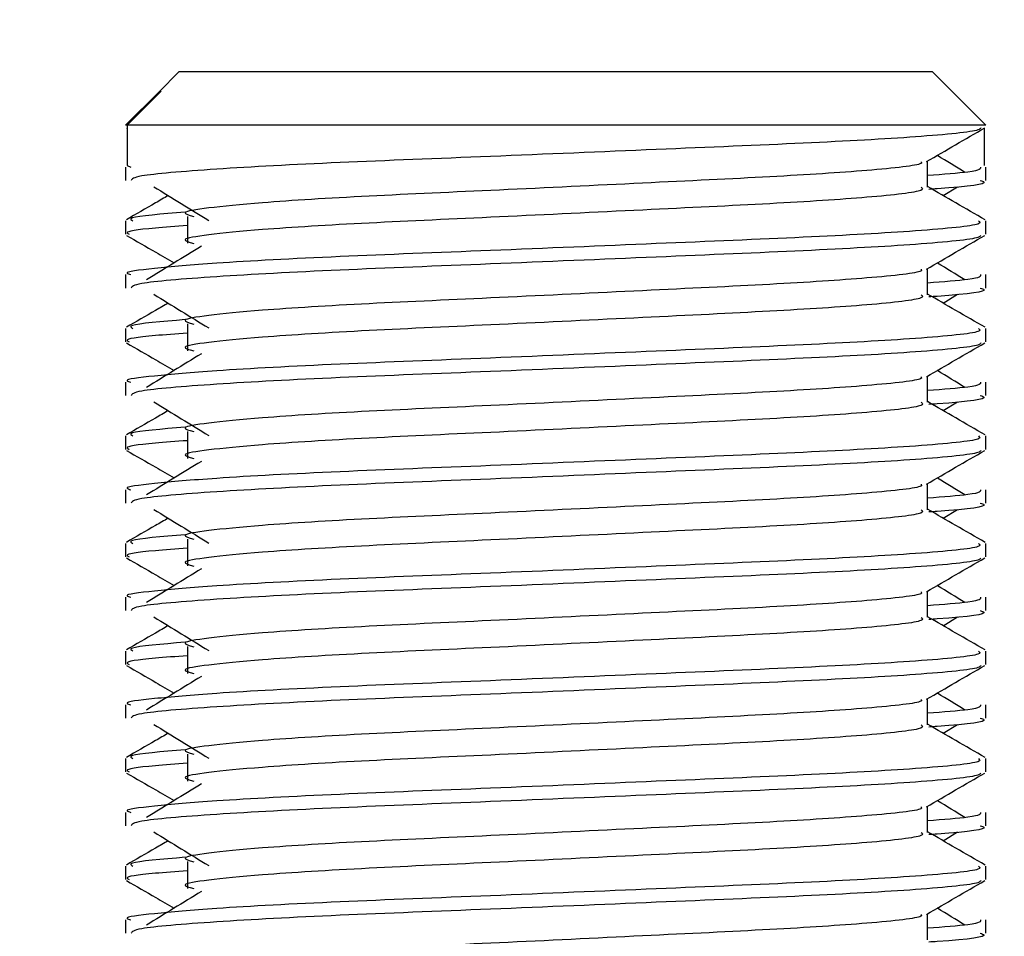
# Model space of a CAD drawing. Header units: millimetres. Extents: x 0 to 420, y 0 to 297.
# Tile 60 of 68: x 334.75 to 337.55, y 169.99 to 172.6. Entities that reach past the tile are written whole.
import ezdxf

# ---------------------------------------------------------------- set-up
doc = ezdxf.new("R2010")
doc.units = ezdxf.units.MM
doc.layers.add('QUOTE', color=174, linetype='Continuous')
doc.styles.add('SLDTEXTSTYLE3', font='TXT', dxfattribs={"width": 0.75})
doc.dimstyles.new('SLDDIMSTYLE1', dxfattribs={"dimtxt": 3, "dimasz": 3, "dimexe": 0, "dimexo": 0.0625, "dimgap": 0.75, "dimtad": 1, "dimlfac": 6.533088, "dimrnd": 1e-09, "dimzin": 12, "dimdsep": 46, "dimtxsty": 'SLDTEXTSTYLE3', "dimsah": 1, "dimcen": 0.09, "dimadec": 0, "dimazin": 3, "dimtfac": 1, "dimtdec": 3, "dimtofl": 0, "dimtmove": 0, "dimatfit": 3, "dimfxl": 0, "dimfrac": 2, "dimtolj": 1, "dimtzin": 12, "dimarcsym": 0})

# ---------------------------------------------------------------- blocks, each defined once
blk = doc.blocks.new('_D_1')
at = {"layer": 'QUOTE'}
for p, q in [((328.3247, 280.2243), (365.9198, 280.2243)), ((363.9198, 142.6018), (363.9198, 280.2243)), ((347.391, 142.6018), (365.9198, 142.6018))]:
    blk.add_line(p, q, dxfattribs=at)
for points in [[(363.9198, 280.2243), (363.4198, 277.2243), (364.4198, 277.2243)], [(363.9198, 142.6018), (364.4198, 145.6018), (363.4198, 145.6018)]]:
    blk.add_solid(points, dxfattribs=at)
at = {"layer": 'QUOTE', "insert": (360.0526, 206.4256), "char_height": 3, "attachment_point": 1, "rotation": 90, "style": 'SLDTEXTSTYLE3'}
blk.add_mtext('899,1', dxfattribs=at)

msp = doc.modelspace()

# ---------------------------------------------------------------- linework, layer by layer
at = {"color": 7, "linetype": 'Continuous', "lineweight": 25}
for p, q in [((335.2026, 172.4499), (335.1441, 172.3914)), ((335.2026, 172.4499), (336.367, 172.4499)), ((336.367, 172.4499), (337.3456, 172.4499)), ((337.4986, 172.2968), (337.3456, 172.4499)), ((335.1441, 172.3913), (335.0496, 172.2968)), ((335.0542, 172.2968), (335.1508, 172.3938)), ((335.1442, 172.3913), (335.1508, 172.3938)), ((335.0542, 172.2968), (335.0496, 172.2968)), ((335.0542, 172.2968), (335.0542, 172.182)), ((337.4986, 172.2968), (335.0542, 172.2968)), ((335.0525, 172.2896), (335.0542, 172.2886)), ((337.494, 172.2886), (337.494, 172.182)), ((337.3329, 172.1208), (337.3329, 172.1954)), ((335.0496, 172.1778), (335.0496, 172.1397)), ((335.0542, 172.182), (335.0649, 172.1778)), ((337.4986, 172.1397), (337.4986, 172.1778)), ((337.3771, 172.0968), (337.4181, 172.1219)), ((335.0496, 172.0247), (335.0496, 171.9866)), ((335.2258, 172.0374), (335.2258, 171.9609)), ((337.4986, 171.9866), (337.4986, 172.0247)), ((337.3329, 171.8146), (337.3329, 171.8893)), ((335.0496, 171.8717), (335.0496, 171.8336)), ((337.4986, 171.8336), (337.4986, 171.8717)), ((337.3771, 171.7907), (337.4181, 171.8157)), ((335.0496, 171.7186), (335.0496, 171.6804)), ((335.2258, 171.7313), (335.2258, 171.6547)), ((337.4986, 171.6804), (337.4986, 171.7186)), ((337.3329, 171.5085), (337.3329, 171.5831)), ((335.0496, 171.5656), (335.0496, 171.5274)), ((337.4986, 171.5274), (337.4986, 171.5656)), ((337.3771, 171.4845), (337.4181, 171.5096)), ((335.0496, 171.4125), (335.0496, 171.3743)), ((335.2258, 171.4251), (335.2258, 171.3486)), ((337.4986, 171.3743), (337.4986, 171.4125)), ((335.0496, 171.2594), (335.0496, 171.2213)), ((337.3329, 171.2023), (337.3329, 171.277)), ((337.4986, 171.2213), (337.4986, 171.2594)), ((337.3771, 171.1784), (337.4181, 171.2035)), ((335.2258, 171.119), (335.2258, 171.0425)), ((335.0496, 171.1063), (335.0496, 171.0682)), ((337.4986, 171.0682), (337.4986, 171.1063)), ((335.0496, 170.9533), (335.0496, 170.9152)), ((337.3329, 170.8962), (337.3329, 170.9709)), ((337.4986, 170.9152), (337.4986, 170.9533)), ((337.3771, 170.8722), (337.4181, 170.8973)), ((335.2258, 170.8129), (335.2258, 170.7363)), ((335.0496, 170.8002), (335.0496, 170.762)), ((337.4986, 170.762), (337.4986, 170.8002)), ((335.0496, 170.6472), (335.0496, 170.609)), ((337.3329, 170.5901), (337.3329, 170.6647)), ((337.4986, 170.609), (337.4986, 170.6472)), ((337.3771, 170.5661), (337.4181, 170.5912)), ((335.2258, 170.5067), (335.2258, 170.4302)), ((335.0496, 170.4941), (335.0496, 170.4559)), ((337.4986, 170.4559), (337.4986, 170.4941)), ((335.0496, 170.341), (335.0496, 170.3029)), ((337.3329, 170.2839), (337.3329, 170.3586)), ((337.4986, 170.3029), (337.4986, 170.341)), ((337.3771, 170.26), (337.4181, 170.2851)), ((335.2258, 170.2006), (335.2258, 170.1241)), ((335.0496, 170.1879), (335.0496, 170.1498)), ((337.4986, 170.1498), (337.4986, 170.1879)), ((337.3329, 169.9778), (337.3329, 170.0525)), ((335.0496, 170.0349), (335.0496, 169.9968)), ((337.4986, 169.9968), (337.4986, 170.0349))]:
    msp.add_line(p, q, dxfattribs=at)
for points, knots in [([(337.484, 172.2894), (337.4831, 172.2875), (337.4791, 172.2796), (337.3209, 172.2637), (336.9973, 172.2459), (336.5629, 172.2281), (336.0905, 172.2079), (335.6414, 172.1909), (335.2879, 172.172), (335.0749, 172.1539), (335.0682, 172.1439), (335.0654, 172.1397)], [0, 0, 0, 0, 0.039912, 0.166158, 0.289058, 0.411836, 0.5381, 0.659517, 0.783982, 0.909693, 1, 1, 1, 1]), ([(337.3296, 172.1935), (337.3573, 172.2095), (337.4127, 172.2416), (337.468, 172.2736), (337.4957, 172.2896)], [0, 0, 0, 0, 0.499936, 1, 1, 1, 1]), ([(337.4392, 172.1628), (337.4132, 172.1788), (337.3869, 172.1949), (337.3605, 172.211), (337.3603, 172.2112)], [0, 0, 0, 0, 0.989832, 1, 1, 1, 1]), ([(337.3141, 172.1932), (337.3154, 172.1915), (337.321, 172.1838), (337.1769, 172.1681), (336.9001, 172.1502), (336.5237, 172.1324), (336.1151, 172.1122), (335.7281, 172.0953), (335.4421, 172.0779), (335.2773, 172.0613), (335.2003, 172.049), (335.2303, 172.0408), (335.2437, 172.0371)], [0, 0, 0, 0, 0.035107, 0.156135, 0.273953, 0.391653, 0.512699, 0.629093, 0.748412, 0.840135, 0.92875, 1, 1, 1, 1]), ([(337.4833, 172.1778), (337.484, 172.1733), (337.4852, 172.1655), (337.3771, 172.1571), (337.3329, 172.1537)], [0, 0, 0, 0, 0.590683, 1, 1, 1, 1]), ([(337.4828, 172.1397), (337.4872, 172.1383), (337.5101, 172.1309), (337.4512, 172.1218), (337.3443, 172.115), (337.3362, 172.1144)], [0, 0, 0, 0, 0.18373, 0.938556, 1, 1, 1, 1]), ([(335.1301, 172.1219), (335.1562, 172.1059), (335.2084, 172.0739), (335.2605, 172.042), (335.2865, 172.026)], [0, 0, 0, 0, 0.500011, 1, 1, 1, 1]), ([(337.3146, 172.1205), (337.318, 172.1176), (337.328, 172.1087), (337.179, 172.0916), (336.8995, 172.0737), (336.5239, 172.0559), (336.1151, 172.0357), (335.7281, 172.0187), (335.4421, 172.0014), (335.2773, 171.9847), (335.2003, 171.9725), (335.2303, 171.9643), (335.2437, 171.9606)], [0, 0, 0, 0, 0.059132, 0.177163, 0.292064, 0.406849, 0.524898, 0.638409, 0.754774, 0.844226, 0.930647, 1, 1, 1, 1]), ([(337.4963, 172.0278), (337.4686, 172.0438), (337.4142, 172.0753), (337.3597, 172.1068), (337.3329, 172.1223)], [0, 0, 0, 0, 0.508368, 1, 1, 1, 1]), ([(335.1711, 172.0968), (335.159, 172.0898), (335.1193, 172.0668), (335.0796, 172.0438), (335.0519, 172.0278)], [0, 0, 0, 0, 0.303338, 1, 1, 1, 1]), ([(335.219, 172.0498), (335.1527, 172.0442), (335.0509, 172.0355), (335.0656, 172.0275), (335.0708, 172.0247)], [0, 0, 0, 0, 0.651043, 1, 1, 1, 1]), ([(337.4774, 172.0247), (337.4812, 172.0218), (337.4927, 172.0129), (337.3205, 171.9959), (336.9974, 171.978), (336.563, 171.9602), (336.0901, 171.94), (335.643, 171.9231), (335.3107, 171.9057), (335.1246, 171.8891), (335.0395, 171.879), (335.0601, 171.8731), (335.0649, 171.8717)], [0, 0, 0, 0, 0.061077, 0.184512, 0.304677, 0.424721, 0.548174, 0.666888, 0.788581, 0.882129, 0.97251, 1, 1, 1, 1]), ([(335.2258, 172.0113), (335.1933, 172.0089), (335.0932, 172.0016), (335.0455, 171.9938), (335.057, 171.9879), (335.0597, 171.9866)], [0, 0, 0, 0, 0.270543, 0.831179, 1, 1, 1, 1]), ([(335.0525, 171.9835), (335.0802, 171.9675), (335.1253, 171.9413), (335.1705, 171.9152), (335.1879, 171.9051)], [0, 0, 0, 0, 0.61317, 1, 1, 1, 1]), ([(337.484, 171.9833), (337.4831, 171.9814), (337.4791, 171.9735), (337.3209, 171.9576), (336.9973, 171.9398), (336.5629, 171.9219), (336.0905, 171.9017), (335.6414, 171.8848), (335.2879, 171.8659), (335.0749, 171.8478), (335.0682, 171.8378), (335.0654, 171.8336)], [0, 0, 0, 0, 0.039912, 0.166158, 0.289058, 0.411836, 0.5381, 0.659517, 0.783982, 0.909693, 1, 1, 1, 1]), ([(337.3296, 171.8873), (337.3573, 171.9034), (337.4127, 171.9354), (337.468, 171.9675), (337.4957, 171.9835)], [0, 0, 0, 0, 0.499936, 1, 1, 1, 1]), ([(335.2654, 171.9525), (335.2393, 171.9365), (335.1871, 171.9046), (335.135, 171.8726), (335.109, 171.8567)], [0, 0, 0, 0, 0.49999, 1, 1, 1, 1]), ([(337.4392, 171.8567), (337.4132, 171.8726), (337.3869, 171.8888), (337.3605, 171.9049), (337.3603, 171.9051)], [0, 0, 0, 0, 0.989832, 1, 1, 1, 1]), ([(337.3141, 171.8871), (337.3154, 171.8854), (337.321, 171.8777), (337.1769, 171.8619), (336.9001, 171.8441), (336.5237, 171.8263), (336.1151, 171.8061), (335.7281, 171.7891), (335.4421, 171.7718), (335.2773, 171.7551), (335.2003, 171.7429), (335.2303, 171.7347), (335.2437, 171.731)], [0, 0, 0, 0, 0.035107, 0.156135, 0.273953, 0.391653, 0.512699, 0.629093, 0.748412, 0.840135, 0.92875, 1, 1, 1, 1]), ([(337.4833, 171.8717), (337.484, 171.8671), (337.4852, 171.8594), (337.3771, 171.851), (337.3329, 171.8476)], [0, 0, 0, 0, 0.590683, 1, 1, 1, 1]), ([(337.4828, 171.8336), (337.4872, 171.8321), (337.5101, 171.8248), (337.4512, 171.8157), (337.3443, 171.8088), (337.3362, 171.8083)], [0, 0, 0, 0, 0.18373, 0.938556, 1, 1, 1, 1]), ([(335.1711, 171.7907), (335.159, 171.7837), (335.1193, 171.7607), (335.0796, 171.7377), (335.0519, 171.7217)], [0, 0, 0, 0, 0.303338, 1, 1, 1, 1]), ([(335.1301, 171.8157), (335.1562, 171.7998), (335.2084, 171.7678), (335.2605, 171.7358), (335.2865, 171.7199)], [0, 0, 0, 0, 0.500011, 1, 1, 1, 1]), ([(337.3146, 171.8144), (337.318, 171.8114), (337.328, 171.8025), (337.179, 171.7854), (336.8995, 171.7676), (336.5239, 171.7497), (336.1151, 171.7295), (335.7281, 171.7126), (335.4421, 171.6952), (335.2773, 171.6786), (335.2003, 171.6664), (335.2303, 171.6581), (335.2437, 171.6545)], [0, 0, 0, 0, 0.059132, 0.177163, 0.292064, 0.406849, 0.524898, 0.638409, 0.754774, 0.844226, 0.930647, 1, 1, 1, 1]), ([(337.4963, 171.7217), (337.4686, 171.7377), (337.4142, 171.7692), (337.3597, 171.8007), (337.3329, 171.8162)], [0, 0, 0, 0, 0.508368, 1, 1, 1, 1]), ([(335.219, 171.7437), (335.1527, 171.738), (335.0509, 171.7294), (335.0656, 171.7214), (335.0708, 171.7186)], [0, 0, 0, 0, 0.651043, 1, 1, 1, 1]), ([(337.4774, 171.7186), (337.4812, 171.7157), (337.4927, 171.7068), (337.3205, 171.6898), (336.9974, 171.6719), (336.563, 171.6541), (336.0901, 171.6339), (335.643, 171.6169), (335.3107, 171.5996), (335.1246, 171.5829), (335.0395, 171.5729), (335.0601, 171.567), (335.0649, 171.5656)], [0, 0, 0, 0, 0.0610772, 0.1845123, 0.3046768, 0.4247211, 0.5481742, 0.6668878, 0.7885815, 0.8821287, 0.9725098, 1, 1, 1, 1]), ([(335.2258, 171.7052), (335.1933, 171.7028), (335.0932, 171.6955), (335.0455, 171.6877), (335.057, 171.6818), (335.0597, 171.6804)], [0, 0, 0, 0, 0.270543, 0.831179, 1, 1, 1, 1]), ([(335.0525, 171.6774), (335.0802, 171.6613), (335.1253, 171.6352), (335.1705, 171.6091), (335.1879, 171.5989)], [0, 0, 0, 0, 0.61317, 1, 1, 1, 1]), ([(337.484, 171.6771), (337.4831, 171.6752), (337.4791, 171.6673), (337.3209, 171.6515), (336.9973, 171.6336), (336.5629, 171.6158), (336.0905, 171.5956), (335.6414, 171.5787), (335.2879, 171.5597), (335.0749, 171.5417), (335.0682, 171.5316), (335.0654, 171.5274)], [0, 0, 0, 0, 0.039912, 0.166158, 0.289058, 0.411836, 0.5381, 0.659517, 0.783982, 0.909693, 1, 1, 1, 1]), ([(337.3296, 171.5812), (337.3573, 171.5972), (337.4127, 171.6293), (337.468, 171.6613), (337.4957, 171.6774)], [0, 0, 0, 0, 0.499936, 1, 1, 1, 1]), ([(335.2654, 171.6464), (335.2393, 171.6304), (335.1871, 171.5984), (335.135, 171.5665), (335.109, 171.5505)], [0, 0, 0, 0, 0.49999, 1, 1, 1, 1]), ([(337.4392, 171.5505), (337.4132, 171.5665), (337.3869, 171.5826), (337.3605, 171.5988), (337.3603, 171.5989)], [0, 0, 0, 0, 0.989832, 1, 1, 1, 1]), ([(337.3141, 171.581), (337.3154, 171.5792), (337.321, 171.5715), (337.1769, 171.5558), (336.9001, 171.538), (336.5237, 171.5201), (336.1151, 171.4999), (335.7281, 171.483), (335.4421, 171.4656), (335.2773, 171.449), (335.2003, 171.4368), (335.2303, 171.4285), (335.2437, 171.4248)], [0, 0, 0, 0, 0.035107, 0.156135, 0.273953, 0.391653, 0.512699, 0.629093, 0.748412, 0.840135, 0.92875, 1, 1, 1, 1]), ([(337.4833, 171.5656), (337.484, 171.561), (337.4852, 171.5533), (337.3771, 171.5449), (337.3329, 171.5414)], [0, 0, 0, 0, 0.590683, 1, 1, 1, 1]), ([(337.4963, 171.4155), (337.4686, 171.4315), (337.4142, 171.4631), (337.3597, 171.4946), (337.3329, 171.5101)], [0, 0, 0, 0, 0.508368, 1, 1, 1, 1]), ([(337.4828, 171.5274), (337.4872, 171.526), (337.5101, 171.5187), (337.4512, 171.5095), (337.3443, 171.5027), (337.3362, 171.5022)], [0, 0, 0, 0, 0.18373, 0.938556, 1, 1, 1, 1]), ([(335.1711, 171.4845), (335.159, 171.4775), (335.1193, 171.4545), (335.0796, 171.4315), (335.0519, 171.4155)], [0, 0, 0, 0, 0.3033381, 1, 1, 1, 1]), ([(335.1301, 171.5096), (335.1562, 171.4936), (335.2084, 171.4617), (335.2605, 171.4297), (335.2865, 171.4137)], [0, 0, 0, 0, 0.500011, 1, 1, 1, 1]), ([(337.3146, 171.5083), (337.318, 171.5053), (337.328, 171.4964), (337.179, 171.4793), (336.8995, 171.4614), (336.5239, 171.4436), (336.1151, 171.4234), (335.7281, 171.4065), (335.4421, 171.3891), (335.2773, 171.3725), (335.2003, 171.3603), (335.2303, 171.352), (335.2437, 171.3483)], [0, 0, 0, 0, 0.059132, 0.177163, 0.292064, 0.406849, 0.524898, 0.638409, 0.754774, 0.844226, 0.930647, 1, 1, 1, 1]), ([(335.219, 171.4376), (335.1527, 171.4319), (335.0509, 171.4232), (335.0656, 171.4153), (335.0708, 171.4125)], [0, 0, 0, 0, 0.651043, 1, 1, 1, 1]), ([(337.4774, 171.4125), (337.4812, 171.4095), (337.4927, 171.4007), (337.3205, 171.3836), (336.9974, 171.3658), (336.563, 171.3479), (336.0901, 171.3277), (335.643, 171.3108), (335.3107, 171.2934), (335.1246, 171.2768), (335.0395, 171.2668), (335.0601, 171.2608), (335.0649, 171.2594)], [0, 0, 0, 0, 0.061077, 0.184512, 0.304677, 0.424721, 0.548174, 0.666888, 0.788581, 0.882129, 0.97251, 1, 1, 1, 1]), ([(335.2258, 171.399), (335.1933, 171.3967), (335.0932, 171.3893), (335.0455, 171.3816), (335.057, 171.3757), (335.0597, 171.3743)], [0, 0, 0, 0, 0.270543, 0.831179, 1, 1, 1, 1]), ([(335.0525, 171.3712), (335.0802, 171.3552), (335.1253, 171.3291), (335.1705, 171.3029), (335.1879, 171.2928)], [0, 0, 0, 0, 0.61317, 1, 1, 1, 1]), ([(337.484, 171.371), (337.4831, 171.3691), (337.4791, 171.3612), (337.3209, 171.3453), (336.9973, 171.3275), (336.5629, 171.3097), (336.0905, 171.2895), (335.6414, 171.2725), (335.2879, 171.2536), (335.0749, 171.2355), (335.0682, 171.2255), (335.0654, 171.2213)], [0, 0, 0, 0, 0.0399117, 0.1661575, 0.2890582, 0.4118359, 0.5381002, 0.6595169, 0.7839817, 0.9096926, 1, 1, 1, 1]), ([(337.3296, 171.2751), (337.3573, 171.2911), (337.4127, 171.3232), (337.468, 171.3552), (337.4957, 171.3712)], [0, 0, 0, 0, 0.499936, 1, 1, 1, 1]), ([(335.2654, 171.3402), (335.2393, 171.3243), (335.1871, 171.2923), (335.135, 171.2604), (335.109, 171.2444)], [0, 0, 0, 0, 0.49999, 1, 1, 1, 1]), ([(337.4392, 171.2444), (337.4132, 171.2604), (337.3869, 171.2765), (337.3605, 171.2926), (337.3603, 171.2928)], [0, 0, 0, 0, 0.989832, 1, 1, 1, 1]), ([(337.3141, 171.2748), (337.3154, 171.2731), (337.321, 171.2654), (337.1769, 171.2497), (336.9001, 171.2318), (336.5237, 171.214), (336.1151, 171.1938), (335.7281, 171.1769), (335.4421, 171.1595), (335.2773, 171.1429), (335.2003, 171.1306), (335.2303, 171.1224), (335.2437, 171.1187)], [0, 0, 0, 0, 0.035107, 0.156135, 0.273953, 0.391653, 0.512699, 0.629093, 0.748412, 0.840135, 0.92875, 1, 1, 1, 1]), ([(337.4833, 171.2594), (337.484, 171.2549), (337.4852, 171.2471), (337.3771, 171.2387), (337.3329, 171.2353)], [0, 0, 0, 0, 0.590683, 1, 1, 1, 1]), ([(335.1301, 171.2035), (335.1562, 171.1875), (335.2084, 171.1555), (335.2605, 171.1236), (335.2865, 171.1076)], [0, 0, 0, 0, 0.500011, 1, 1, 1, 1]), ([(337.3146, 171.2021), (337.318, 171.1991), (337.328, 171.1903), (337.179, 171.1732), (336.8995, 171.1553), (336.5239, 171.1375), (336.1151, 171.1173), (335.7281, 171.1003), (335.4421, 171.083), (335.2773, 171.0663), (335.2003, 171.0541), (335.2303, 171.0459), (335.2437, 171.0422)], [0, 0, 0, 0, 0.059132, 0.1771634, 0.2920638, 0.4068492, 0.5248979, 0.6384095, 0.7547738, 0.8442256, 0.9306466, 1, 1, 1, 1]), ([(337.4963, 171.1094), (337.4686, 171.1254), (337.4142, 171.1569), (337.3597, 171.1884), (337.3329, 171.2039)], [0, 0, 0, 0, 0.508368, 1, 1, 1, 1]), ([(337.4828, 171.2213), (337.4872, 171.2199), (337.5101, 171.2125), (337.4512, 171.2034), (337.3443, 171.1965), (337.3362, 171.196)], [0, 0, 0, 0, 0.18373, 0.938556, 1, 1, 1, 1]), ([(335.1711, 171.1784), (335.159, 171.1714), (335.1193, 171.1484), (335.0796, 171.1254), (335.0519, 171.1094)], [0, 0, 0, 0, 0.303338, 1, 1, 1, 1]), ([(335.219, 171.1314), (335.1527, 171.1258), (335.0509, 171.1171), (335.0656, 171.1091), (335.0708, 171.1063)], [0, 0, 0, 0, 0.651043, 1, 1, 1, 1]), ([(337.4774, 171.1063), (337.4812, 171.1034), (337.4927, 171.0945), (337.3205, 171.0775), (336.9974, 171.0596), (336.563, 171.0418), (336.0901, 171.0216), (335.643, 171.0047), (335.3107, 170.9873), (335.1246, 170.9707), (335.0395, 170.9606), (335.0601, 170.9547), (335.0649, 170.9533)], [0, 0, 0, 0, 0.061077, 0.184512, 0.304677, 0.424721, 0.548174, 0.666888, 0.788581, 0.882129, 0.97251, 1, 1, 1, 1]), ([(335.2258, 171.0929), (335.1933, 171.0905), (335.0932, 171.0832), (335.0455, 171.0754), (335.057, 171.0695), (335.0597, 171.0682)], [0, 0, 0, 0, 0.270543, 0.831179, 1, 1, 1, 1]), ([(335.0525, 171.0651), (335.0802, 171.0491), (335.1253, 171.0229), (335.1705, 170.9968), (335.1879, 170.9867)], [0, 0, 0, 0, 0.6131696, 1, 1, 1, 1]), ([(337.484, 171.0649), (337.4831, 171.063), (337.4791, 171.0551), (337.3209, 171.0392), (336.9973, 171.0214), (336.5629, 171.0035), (336.0905, 170.9833), (335.6414, 170.9664), (335.2879, 170.9475), (335.0749, 170.9294), (335.0682, 170.9194), (335.0654, 170.9152)], [0, 0, 0, 0, 0.039912, 0.166158, 0.289058, 0.411836, 0.5381, 0.659517, 0.783982, 0.909693, 1, 1, 1, 1]), ([(337.3296, 170.9689), (337.3573, 170.985), (337.4127, 171.017), (337.468, 171.0491), (337.4957, 171.0651)], [0, 0, 0, 0, 0.499936, 1, 1, 1, 1]), ([(335.2654, 171.0341), (335.2393, 171.0181), (335.1871, 170.9862), (335.135, 170.9542), (335.109, 170.9382)], [0, 0, 0, 0, 0.49999, 1, 1, 1, 1]), ([(337.4392, 170.9382), (337.4132, 170.9542), (337.3869, 170.9704), (337.3605, 170.9865), (337.3603, 170.9867)], [0, 0, 0, 0, 0.989832, 1, 1, 1, 1]), ([(337.3141, 170.9687), (337.3154, 170.967), (337.321, 170.9593), (337.1769, 170.9435), (336.9001, 170.9257), (336.5237, 170.9079), (336.1151, 170.8877), (335.7281, 170.8707), (335.4421, 170.8534), (335.2773, 170.8367), (335.2003, 170.8245), (335.2303, 170.8163), (335.2437, 170.8126)], [0, 0, 0, 0, 0.035107, 0.156135, 0.273953, 0.391653, 0.512699, 0.629093, 0.748412, 0.840135, 0.92875, 1, 1, 1, 1]), ([(337.4833, 170.9533), (337.484, 170.9487), (337.4852, 170.941), (337.3771, 170.9326), (337.3329, 170.9292)], [0, 0, 0, 0, 0.590683, 1, 1, 1, 1]), ([(335.1301, 170.8973), (335.1562, 170.8814), (335.2084, 170.8494), (335.2605, 170.8174), (335.2865, 170.8015)], [0, 0, 0, 0, 0.5000113, 1, 1, 1, 1]), ([(337.3146, 170.896), (337.318, 170.893), (337.328, 170.8841), (337.179, 170.867), (336.8995, 170.8492), (336.5239, 170.8313), (336.1151, 170.8111), (335.7281, 170.7942), (335.4421, 170.7768), (335.2773, 170.7602), (335.2003, 170.748), (335.2303, 170.7397), (335.2437, 170.7361)], [0, 0, 0, 0, 0.059132, 0.177163, 0.292064, 0.406849, 0.524898, 0.638409, 0.754774, 0.844226, 0.930647, 1, 1, 1, 1]), ([(337.4963, 170.8033), (337.4686, 170.8193), (337.4142, 170.8508), (337.3597, 170.8823), (337.3329, 170.8978)], [0, 0, 0, 0, 0.508368, 1, 1, 1, 1]), ([(337.4828, 170.9152), (337.4872, 170.9137), (337.5101, 170.9064), (337.4512, 170.8973), (337.3443, 170.8904), (337.3362, 170.8899)], [0, 0, 0, 0, 0.18373, 0.938556, 1, 1, 1, 1]), ([(335.1711, 170.8722), (335.159, 170.8653), (335.1193, 170.8423), (335.0796, 170.8193), (335.0519, 170.8033)], [0, 0, 0, 0, 0.303338, 1, 1, 1, 1]), ([(335.219, 170.8253), (335.1527, 170.8196), (335.0509, 170.811), (335.0656, 170.803), (335.0708, 170.8002)], [0, 0, 0, 0, 0.651043, 1, 1, 1, 1]), ([(337.4774, 170.8002), (337.4812, 170.7973), (337.4927, 170.7884), (337.3205, 170.7714), (336.9974, 170.7535), (336.563, 170.7357), (336.0901, 170.7155), (335.643, 170.6985), (335.3107, 170.6812), (335.1246, 170.6645), (335.0395, 170.6545), (335.0601, 170.6486), (335.0649, 170.6472)], [0, 0, 0, 0, 0.061077, 0.184512, 0.304677, 0.424721, 0.548174, 0.666888, 0.788581, 0.882129, 0.97251, 1, 1, 1, 1]), ([(335.2258, 170.7868), (335.1933, 170.7844), (335.0932, 170.7771), (335.0455, 170.7693), (335.057, 170.7634), (335.0597, 170.762)], [0, 0, 0, 0, 0.270543, 0.831179, 1, 1, 1, 1]), ([(335.0525, 170.759), (335.0802, 170.7429), (335.1253, 170.7168), (335.1705, 170.6907), (335.1879, 170.6805)], [0, 0, 0, 0, 0.6131696, 1, 1, 1, 1]), ([(337.484, 170.7587), (337.4831, 170.7568), (337.4791, 170.7489), (337.3209, 170.7331), (336.9973, 170.7152), (336.5629, 170.6974), (336.0905, 170.6772), (335.6414, 170.6603), (335.2879, 170.6413), (335.0749, 170.6233), (335.0682, 170.6132), (335.0654, 170.609)], [0, 0, 0, 0, 0.039912, 0.166158, 0.289058, 0.411836, 0.5381, 0.659517, 0.783982, 0.909693, 1, 1, 1, 1]), ([(337.3296, 170.6628), (337.3573, 170.6788), (337.4127, 170.7109), (337.468, 170.7429), (337.4957, 170.759)], [0, 0, 0, 0, 0.499936, 1, 1, 1, 1]), ([(335.2654, 170.728), (335.2393, 170.712), (335.1871, 170.68), (335.135, 170.6481), (335.109, 170.6321)], [0, 0, 0, 0, 0.49999, 1, 1, 1, 1]), ([(337.4392, 170.6321), (337.4132, 170.6481), (337.3869, 170.6642), (337.3605, 170.6804), (337.3603, 170.6805)], [0, 0, 0, 0, 0.989832, 1, 1, 1, 1]), ([(337.3141, 170.6626), (337.3154, 170.6608), (337.321, 170.6531), (337.1769, 170.6374), (336.9001, 170.6196), (336.5237, 170.6017), (336.1151, 170.5815), (335.7281, 170.5646), (335.4421, 170.5472), (335.2773, 170.5306), (335.2003, 170.5184), (335.2303, 170.5101), (335.2437, 170.5064)], [0, 0, 0, 0, 0.035107, 0.156135, 0.273953, 0.391653, 0.512699, 0.629093, 0.748412, 0.840135, 0.92875, 1, 1, 1, 1]), ([(337.4833, 170.6472), (337.484, 170.6426), (337.4852, 170.6349), (337.3771, 170.6265), (337.3329, 170.623)], [0, 0, 0, 0, 0.590683, 1, 1, 1, 1]), ([(335.1301, 170.5912), (335.1562, 170.5752), (335.2084, 170.5433), (335.2605, 170.5113), (335.2865, 170.4953)], [0, 0, 0, 0, 0.500011, 1, 1, 1, 1]), ([(337.3146, 170.5898), (337.318, 170.5869), (337.328, 170.578), (337.179, 170.5609), (336.8995, 170.543), (336.5239, 170.5252), (336.1151, 170.505), (335.7281, 170.4881), (335.4421, 170.4707), (335.2773, 170.4541), (335.2003, 170.4418), (335.2303, 170.4336), (335.2437, 170.4299)], [0, 0, 0, 0, 0.059132, 0.1771634, 0.2920638, 0.4068492, 0.5248979, 0.6384095, 0.7547738, 0.8442256, 0.9306466, 1, 1, 1, 1]), ([(337.4963, 170.4971), (337.4686, 170.5131), (337.4142, 170.5447), (337.3597, 170.5762), (337.3329, 170.5917)], [0, 0, 0, 0, 0.508368, 1, 1, 1, 1]), ([(337.4828, 170.609), (337.4872, 170.6076), (337.5101, 170.6003), (337.4512, 170.5911), (337.3443, 170.5843), (337.3362, 170.5838)], [0, 0, 0, 0, 0.18373, 0.938556, 1, 1, 1, 1]), ([(335.1711, 170.5661), (335.159, 170.5591), (335.1193, 170.5361), (335.0796, 170.5131), (335.0519, 170.4971)], [0, 0, 0, 0, 0.3033381, 1, 1, 1, 1]), ([(335.219, 170.5192), (335.1527, 170.5135), (335.0509, 170.5048), (335.0656, 170.4969), (335.0708, 170.4941)], [0, 0, 0, 0, 0.651043, 1, 1, 1, 1]), ([(337.4774, 170.4941), (337.4812, 170.4911), (337.4927, 170.4823), (337.3205, 170.4652), (336.9974, 170.4474), (336.563, 170.4295), (336.0901, 170.4093), (335.643, 170.3924), (335.3107, 170.375), (335.1246, 170.3584), (335.0395, 170.3484), (335.0601, 170.3424), (335.0649, 170.341)], [0, 0, 0, 0, 0.061077, 0.184512, 0.304677, 0.424721, 0.548174, 0.666888, 0.788581, 0.882129, 0.97251, 1, 1, 1, 1]), ([(335.2258, 170.4806), (335.1933, 170.4783), (335.0932, 170.4709), (335.0455, 170.4632), (335.057, 170.4573), (335.0597, 170.4559)], [0, 0, 0, 0, 0.270543, 0.831179, 1, 1, 1, 1]), ([(335.0525, 170.4528), (335.0802, 170.4368), (335.1253, 170.4107), (335.1705, 170.3845), (335.1879, 170.3744)], [0, 0, 0, 0, 0.61317, 1, 1, 1, 1]), ([(337.484, 170.4526), (337.4831, 170.4507), (337.4791, 170.4428), (337.3209, 170.4269), (336.9973, 170.4091), (336.5629, 170.3913), (336.0905, 170.3711), (335.6414, 170.3541), (335.2879, 170.3352), (335.0749, 170.3171), (335.0682, 170.3071), (335.0654, 170.3029)], [0, 0, 0, 0, 0.039912, 0.166158, 0.289058, 0.411836, 0.5381, 0.659517, 0.783982, 0.909693, 1, 1, 1, 1]), ([(337.3296, 170.3567), (337.3573, 170.3727), (337.4127, 170.4048), (337.468, 170.4368), (337.4957, 170.4528)], [0, 0, 0, 0, 0.499936, 1, 1, 1, 1]), ([(335.2654, 170.4218), (335.2393, 170.4059), (335.1871, 170.3739), (335.135, 170.342), (335.109, 170.326)], [0, 0, 0, 0, 0.49999, 1, 1, 1, 1]), ([(337.4392, 170.326), (337.4132, 170.342), (337.3869, 170.3581), (337.3605, 170.3742), (337.3603, 170.3744)], [0, 0, 0, 0, 0.989832, 1, 1, 1, 1]), ([(337.3141, 170.3564), (337.3154, 170.3547), (337.321, 170.347), (337.1769, 170.3313), (336.9001, 170.3134), (336.5237, 170.2956), (336.1151, 170.2754), (335.7281, 170.2585), (335.4421, 170.2411), (335.2773, 170.2245), (335.2003, 170.2122), (335.2303, 170.204), (335.2437, 170.2003)], [0, 0, 0, 0, 0.035107, 0.156135, 0.273953, 0.391653, 0.512699, 0.629093, 0.748412, 0.840135, 0.92875, 1, 1, 1, 1]), ([(337.4833, 170.341), (337.484, 170.3365), (337.4852, 170.3287), (337.3771, 170.3203), (337.3329, 170.3169)], [0, 0, 0, 0, 0.590683, 1, 1, 1, 1]), ([(335.1301, 170.2851), (335.1562, 170.2691), (335.2084, 170.2371), (335.2605, 170.2052), (335.2865, 170.1892)], [0, 0, 0, 0, 0.500011, 1, 1, 1, 1]), ([(337.3146, 170.2837), (337.318, 170.2807), (337.328, 170.2719), (337.179, 170.2548), (336.8995, 170.2369), (336.5239, 170.2191), (336.1151, 170.1989), (335.7281, 170.1819), (335.4421, 170.1646), (335.2773, 170.1479), (335.2003, 170.1357), (335.2303, 170.1275), (335.2437, 170.1238)], [0, 0, 0, 0, 0.059132, 0.177163, 0.292064, 0.406849, 0.524898, 0.638409, 0.754774, 0.844226, 0.930647, 1, 1, 1, 1]), ([(337.4963, 170.191), (337.4686, 170.207), (337.4142, 170.2385), (337.3597, 170.27), (337.3329, 170.2855)], [0, 0, 0, 0, 0.508368, 1, 1, 1, 1]), ([(337.4828, 170.3029), (337.4872, 170.3015), (337.5101, 170.2941), (337.4512, 170.285), (337.3443, 170.2781), (337.3362, 170.2776)], [0, 0, 0, 0, 0.18373, 0.938556, 1, 1, 1, 1]), ([(335.1711, 170.26), (335.159, 170.253), (335.1193, 170.23), (335.0796, 170.207), (335.0519, 170.191)], [0, 0, 0, 0, 0.303338, 1, 1, 1, 1]), ([(335.219, 170.213), (335.1527, 170.2074), (335.0509, 170.1987), (335.0656, 170.1907), (335.0708, 170.1879)], [0, 0, 0, 0, 0.651043, 1, 1, 1, 1]), ([(337.4774, 170.1879), (337.4812, 170.185), (337.4927, 170.1761), (337.3205, 170.1591), (336.9974, 170.1412), (336.563, 170.1234), (336.0901, 170.1032), (335.643, 170.0863), (335.3107, 170.0689), (335.1246, 170.0523), (335.0395, 170.0422), (335.0601, 170.0363), (335.0649, 170.0349)], [0, 0, 0, 0, 0.061077, 0.184512, 0.304677, 0.424721, 0.548174, 0.666888, 0.788581, 0.882129, 0.97251, 1, 1, 1, 1]), ([(335.2258, 170.1745), (335.1933, 170.1721), (335.0932, 170.1648), (335.0455, 170.157), (335.057, 170.1511), (335.0597, 170.1498)], [0, 0, 0, 0, 0.270543, 0.831179, 1, 1, 1, 1]), ([(335.0525, 170.1467), (335.0802, 170.1307), (335.1253, 170.1045), (335.1705, 170.0784), (335.1879, 170.0683)], [0, 0, 0, 0, 0.61317, 1, 1, 1, 1]), ([(337.484, 170.1465), (337.4831, 170.1446), (337.4791, 170.1367), (337.3209, 170.1208), (336.9973, 170.103), (336.5629, 170.0851), (336.0905, 170.0649), (335.6414, 170.048), (335.2879, 170.0291), (335.0749, 170.011), (335.0682, 170.001), (335.0654, 169.9968)], [0, 0, 0, 0, 0.039912, 0.166158, 0.289058, 0.411836, 0.5381, 0.659517, 0.783982, 0.909693, 1, 1, 1, 1]), ([(337.3296, 170.0505), (337.3573, 170.0666), (337.4127, 170.0986), (337.468, 170.1307), (337.4957, 170.1467)], [0, 0, 0, 0, 0.499936, 1, 1, 1, 1]), ([(335.2654, 170.1157), (335.2393, 170.0997), (335.1871, 170.0678), (335.135, 170.0358), (335.109, 170.0198)], [0, 0, 0, 0, 0.49999, 1, 1, 1, 1]), ([(337.4392, 170.0198), (337.4132, 170.0358), (337.3869, 170.052), (337.3605, 170.0681), (337.3603, 170.0683)], [0, 0, 0, 0, 0.9898318, 1, 1, 1, 1]), ([(337.3141, 170.0503), (337.3154, 170.0486), (337.321, 170.0409), (337.1769, 170.0251), (336.9001, 170.0073), (336.5237, 169.9895), (336.1151, 169.9693), (335.7281, 169.9523), (335.4421, 169.935), (335.2773, 169.9183), (335.2003, 169.9061), (335.2303, 169.8979), (335.2437, 169.8942)], [0, 0, 0, 0, 0.035107, 0.156135, 0.273953, 0.391653, 0.512699, 0.629093, 0.748412, 0.840135, 0.92875, 1, 1, 1, 1]), ([(337.4833, 170.0349), (337.484, 170.0303), (337.4852, 170.0226), (337.3771, 170.0142), (337.3329, 170.0108)], [0, 0, 0, 0, 0.590683, 1, 1, 1, 1]), ([(337.4828, 169.9968), (337.4872, 169.9953), (337.5101, 169.988), (337.4512, 169.9789), (337.3443, 169.972), (337.3362, 169.9715)], [0, 0, 0, 0, 0.18373, 0.938556, 1, 1, 1, 1])]:
    msp.add_open_spline(points, degree=3, knots=knots, dxfattribs=at)

# ---------------------------------------------------------------- dimensions: what is measured, and where the dimension line sits
at = {"layer": 'QUOTE'}
dim = msp.add_linear_dim(base=(363.9198, 280.2243), p1=(345.391, 142.6018), p2=(326.3247, 280.2243), angle=90, dimstyle='SLDDIMSTYLE1', dxfattribs=at)
dim.commit()
dim.dimension.update_dxf_attribs({"geometry": '_D_1', "text_midpoint": (363.9198, 211.4131), "dimtype": 160})

doc.saveas('drawing.dxf')
